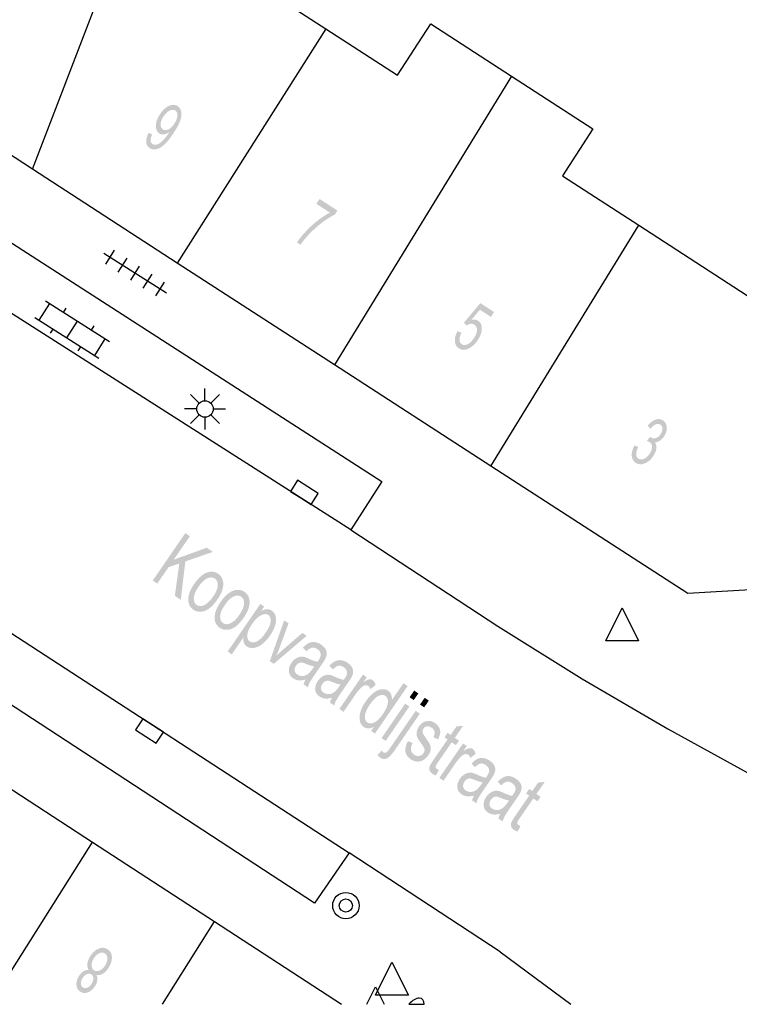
# Model space of a CAD drawing. Header units: metres. Extents: x 134521 to 134907, y 396000 to 396359.
# Tile 2 of 101: x 134546 to 134567, y 396000 to 396030. Entities that reach past the tile are written whole.
import ezdxf

# ---------------------------------------------------------------- set-up
doc = ezdxf.new("R2010")
doc.units = ezdxf.units.M
doc.header["$MEASUREMENT"] = 0

msp = doc.modelspace()

# ---------------------------------------------------------------- hatches: boundary and pattern name
at = {"linetype": 'Continuous', "lineweight": 0}
h = msp.add_hatch(color=251, dxfattribs=at)
edge = h.paths.add_edge_path()
edge.add_line((134549.553, 396026.717), (134549.661, 396026.666))
edge.add_spline(control_points=[(134549.661, 396026.666), (134549.606, 396026.553), (134549.611, 396026.482), (134549.616, 396026.412), (134549.671, 396026.376), (134549.719, 396026.346), (134549.776, 396026.355), (134549.833, 396026.365), (134549.891, 396026.404), (134549.949, 396026.444), (134550.024, 396026.527), (134550.1, 396026.61), (134550.162, 396026.706), (134550.169, 396026.717), (134550.182, 396026.738), (134550.103, 396026.684), (134550.02, 396026.672), (134549.936, 396026.661), (134549.874, 396026.701), (134549.77, 396026.769), (134549.771, 396026.929), (134549.772, 396027.089), (134549.892, 396027.274), (134550.016, 396027.466), (134550.167, 396027.534), (134550.317, 396027.602), (134550.431, 396027.529), (134550.513, 396027.476), (134550.538, 396027.366), (134550.563, 396027.256), (134550.519, 396027.111), (134550.475, 396026.965), (134550.325, 396026.734), (134550.169, 396026.492), (134550.042, 396026.372), (134549.914, 396026.251), (134549.797, 396026.221), (134549.68, 396026.191), (134549.587, 396026.251), (134549.489, 396026.315), (134549.479, 396026.437), (134549.47, 396026.56), (134549.553, 396026.717)], knot_values=[0, 0, 0, 0.047619, 0.047619, 0.095238, 0.095238, 0.142857, 0.142857, 0.190476, 0.190476, 0.238095, 0.238095, 0.285714, 0.285714, 0.333333, 0.333333, 0.380952, 0.380952, 0.428571, 0.428571, 0.47619, 0.47619, 0.52381, 0.52381, 0.571429, 0.571429, 0.619048, 0.619048, 0.666667, 0.666667, 0.714286, 0.714286, 0.761905, 0.761905, 0.809524, 0.809524, 0.857143, 0.857143, 0.904762, 0.904762, 0.952381, 0.952381, 1, 1, 1], degree=2, periodic=0)
edge = h.paths.add_edge_path(flags=16)
edge.add_spline(control_points=[(134550.334, 396026.999), (134550.42, 396027.132), (134550.424, 396027.241), (134550.428, 396027.35), (134550.361, 396027.393), (134550.292, 396027.437), (134550.187, 396027.386), (134550.082, 396027.334), (134549.995, 396027.2), (134549.917, 396027.08), (134549.917, 396026.974), (134549.916, 396026.867), (134549.987, 396026.821), (134550.059, 396026.775), (134550.154, 396026.821), (134550.248, 396026.866), (134550.334, 396026.999)], knot_values=[0, 0, 0, 0.125, 0.125, 0.25, 0.25, 0.375, 0.375, 0.5, 0.5, 0.625, 0.625, 0.75, 0.75, 0.875, 0.875, 1, 1, 1], degree=2, periodic=0)
h = msp.add_hatch(color=251, dxfattribs=at)
edge = h.paths.add_edge_path()
edge.add_line((134554.646, 396024.559), (134554.742, 396024.708))
edge.add_line((134554.742, 396024.708), (134555.285, 396024.357))
edge.add_line((134555.285, 396024.357), (134555.207, 396024.236))
edge.add_spline(control_points=[(134555.207, 396024.236), (134555.045, 396024.16), (134554.829, 396023.999), (134554.613, 396023.837), (134554.425, 396023.641), (134554.292, 396023.503), (134554.162, 396023.32)], knot_values=[0, 0, 0, 0.333333, 0.333333, 0.666667, 0.666667, 1, 1, 1], degree=2, periodic=0)
edge.add_line((134554.162, 396023.32), (134554.055, 396023.389))
edge.add_spline(control_points=[(134554.055, 396023.389), (134554.153, 396023.536), (134554.326, 396023.723), (134554.5, 396023.909), (134554.696, 396024.06), (134554.892, 396024.21), (134555.057, 396024.294)], knot_values=[0, 0, 0, 0.333333, 0.333333, 0.666667, 0.666667, 1, 1, 1], degree=2, periodic=0)
edge.add_line((134555.057, 396024.294), (134554.646, 396024.559))
h = msp.add_hatch(color=251, dxfattribs=at)
edge = h.paths.add_edge_path()
edge.add_line((134558.934, 396020.699), (134559.051, 396020.642))
edge.add_spline(control_points=[(134559.051, 396020.642), (134558.987, 396020.516), (134558.992, 396020.428), (134558.997, 396020.34), (134559.059, 396020.299), (134559.134, 396020.251), (134559.24, 396020.302), (134559.346, 396020.353), (134559.436, 396020.493), (134559.522, 396020.626), (134559.522, 396020.734), (134559.522, 396020.843), (134559.441, 396020.895), (134559.391, 396020.927), (134559.329, 396020.919), (134559.267, 396020.911), (134559.209, 396020.871)], knot_values=[0, 0, 0, 0.125, 0.125, 0.25, 0.25, 0.375, 0.375, 0.5, 0.5, 0.625, 0.625, 0.75, 0.75, 0.875, 0.875, 1, 1, 1], degree=2, periodic=0)
edge.add_line((134559.209, 396020.871), (134559.125, 396020.953))
edge.add_line((134559.125, 396020.953), (134559.625, 396021.547))
edge.add_line((134559.625, 396021.547), (134560.042, 396021.277))
edge.add_line((134560.042, 396021.277), (134559.946, 396021.129))
edge.add_line((134559.946, 396021.129), (134559.611, 396021.346))
edge.add_line((134559.611, 396021.346), (134559.348, 396021.037))
edge.add_spline(control_points=[(134559.348, 396021.037), (134559.474, 396021.067), (134559.557, 396021.013), (134559.667, 396020.942), (134559.669, 396020.779), (134559.67, 396020.616), (134559.554, 396020.436), (134559.444, 396020.265), (134559.297, 396020.183), (134559.117, 396020.082), (134558.977, 396020.173), (134558.862, 396020.247), (134558.852, 396020.39), (134558.842, 396020.533), (134558.934, 396020.699)], knot_values=[0, 0, 0, 0.142857, 0.142857, 0.285714, 0.285714, 0.428571, 0.428571, 0.571429, 0.571429, 0.714286, 0.714286, 0.857143, 0.857143, 1, 1, 1], degree=2, periodic=0)
h = msp.add_hatch(color=251, dxfattribs=at)
edge = h.paths.add_edge_path()
edge.add_line((134564.305, 396017.228), (134564.421, 396017.181))
edge.add_spline(control_points=[(134564.421, 396017.181), (134564.353, 396017.038), (134564.358, 396016.953), (134564.363, 396016.867), (134564.425, 396016.827), (134564.498, 396016.78), (134564.597, 396016.824), (134564.696, 396016.867), (134564.768, 396016.979), (134564.837, 396017.085), (134564.835, 396017.184), (134564.833, 396017.283), (134564.762, 396017.33), (134564.733, 396017.349), (134564.678, 396017.36)], knot_values=[0, 0, 0, 0.142857, 0.142857, 0.285714, 0.285714, 0.428571, 0.428571, 0.571429, 0.571429, 0.714286, 0.714286, 0.857143, 0.857143, 1, 1, 1], degree=2, periodic=0)
edge.add_line((134564.678, 396017.36), (134564.777, 396017.488))
edge.add_spline(control_points=[(134564.777, 396017.488), (134564.786, 396017.479), (134564.793, 396017.475), (134564.858, 396017.433), (134564.944, 396017.45), (134565.03, 396017.467), (134565.1, 396017.575), (134565.155, 396017.66), (134565.152, 396017.74), (134565.15, 396017.821), (134565.089, 396017.86), (134565.029, 396017.899), (134564.952, 396017.868), (134564.875, 396017.837), (134564.79, 396017.731)], knot_values=[0, 0, 0, 0.142857, 0.142857, 0.285714, 0.285714, 0.428571, 0.428571, 0.571429, 0.571429, 0.714286, 0.714286, 0.857143, 0.857143, 1, 1, 1], degree=2, periodic=0)
edge.add_line((134564.79, 396017.731), (134564.705, 396017.825))
edge.add_spline(control_points=[(134564.705, 396017.825), (134564.825, 396017.969), (134564.947, 396018.011), (134565.069, 396018.053), (134565.169, 396017.988), (134565.238, 396017.944), (134565.267, 396017.862), (134565.297, 396017.781), (134565.278, 396017.684), (134565.259, 396017.588), (134565.204, 396017.503), (134565.151, 396017.421), (134565.079, 396017.373), (134565.006, 396017.325), (134564.923, 396017.323), (134564.981, 396017.249), (134564.97, 396017.141), (134564.958, 396017.033), (134564.88, 396016.911), (134564.773, 396016.746), (134564.619, 396016.684), (134564.465, 396016.621), (134564.342, 396016.7), (134564.231, 396016.772), (134564.222, 396016.918), (134564.213, 396017.064), (134564.305, 396017.228)], knot_values=[0, 0, 0, 0.076923, 0.076923, 0.153846, 0.153846, 0.230769, 0.230769, 0.307692, 0.307692, 0.384615, 0.384615, 0.461538, 0.461538, 0.538462, 0.538462, 0.615385, 0.615385, 0.692308, 0.692308, 0.769231, 0.769231, 0.846154, 0.846154, 0.923077, 0.923077, 1, 1, 1], degree=2, periodic=0)
msp.add_hatch(color=251, dxfattribs=at).paths.add_polyline_path([(134550.528, 396012.54), (134550.348, 396012.664), (134550.483, 396013.644), (134550.157, 396013.532), (134549.813, 396013.032), (134549.676, 396013.126), (134550.668, 396014.568), (134550.805, 396014.474), (134550.313, 396013.759), (134551.316, 396014.122), (134551.501, 396013.995), (134550.667, 396013.708)])
h = msp.add_hatch(color=251, dxfattribs=at)
edge = h.paths.add_edge_path()
edge.add_spline(control_points=[(134550.938, 396013.027), (134551.138, 396013.317), (134551.349, 396013.378), (134551.525, 396013.428), (134551.663, 396013.332), (134551.817, 396013.227), (134551.818, 396013.018), (134551.818, 396012.81), (134551.647, 396012.562), (134551.508, 396012.36), (134551.386, 396012.274), (134551.263, 396012.188), (134551.136, 396012.181), (134551.01, 396012.174), (134550.912, 396012.241), (134550.756, 396012.349), (134550.756, 396012.556), (134550.756, 396012.763), (134550.938, 396013.027)], knot_values=[0, 0, 0, 0.111111, 0.111111, 0.222222, 0.222222, 0.333333, 0.333333, 0.444444, 0.444444, 0.555556, 0.555556, 0.666667, 0.666667, 0.777778, 0.777778, 0.888889, 0.888889, 1, 1, 1], degree=2, periodic=0)
edge = h.paths.add_edge_path(flags=16)
edge.add_spline(control_points=[(134551.068, 396012.938), (134550.93, 396012.737), (134550.924, 396012.594), (134550.918, 396012.451), (134551.012, 396012.386), (134551.106, 396012.322), (134551.238, 396012.379), (134551.369, 396012.437), (134551.511, 396012.642), (134551.644, 396012.836), (134551.65, 396012.979), (134551.656, 396013.122), (134551.563, 396013.186), (134551.468, 396013.251), (134551.337, 396013.195), (134551.207, 396013.138), (134551.068, 396012.938)], knot_values=[0, 0, 0, 0.125, 0.125, 0.25, 0.25, 0.375, 0.375, 0.5, 0.5, 0.625, 0.625, 0.75, 0.75, 0.875, 0.875, 1, 1, 1], degree=2, periodic=0)
h = msp.add_hatch(color=251, dxfattribs=at)
edge = h.paths.add_edge_path()
edge.add_spline(control_points=[(134551.738, 396012.477), (134551.938, 396012.767), (134552.149, 396012.827), (134552.325, 396012.877), (134552.463, 396012.782), (134552.617, 396012.676), (134552.617, 396012.468), (134552.618, 396012.26), (134552.447, 396012.011), (134552.308, 396011.81), (134552.185, 396011.724), (134552.063, 396011.638), (134551.936, 396011.631), (134551.81, 396011.624), (134551.712, 396011.691), (134551.556, 396011.799), (134551.556, 396012.006), (134551.556, 396012.213), (134551.738, 396012.477)], knot_values=[0, 0, 0, 0.111111, 0.111111, 0.222222, 0.222222, 0.333333, 0.333333, 0.444444, 0.444444, 0.555556, 0.555556, 0.666667, 0.666667, 0.777778, 0.777778, 0.888889, 0.888889, 1, 1, 1], degree=2, periodic=0)
edge = h.paths.add_edge_path(flags=16)
edge.add_spline(control_points=[(134551.868, 396012.387), (134551.73, 396012.187), (134551.724, 396012.044), (134551.717, 396011.901), (134551.812, 396011.836), (134551.906, 396011.771), (134552.037, 396011.829), (134552.169, 396011.886), (134552.31, 396012.092), (134552.444, 396012.286), (134552.45, 396012.429), (134552.456, 396012.572), (134552.362, 396012.636), (134552.268, 396012.701), (134552.137, 396012.645), (134552.006, 396012.588), (134551.868, 396012.387)], knot_values=[0, 0, 0, 0.125, 0.125, 0.25, 0.25, 0.375, 0.375, 0.5, 0.5, 0.625, 0.625, 0.75, 0.75, 0.875, 0.875, 1, 1, 1], degree=2, periodic=0)
h = msp.add_hatch(color=251, dxfattribs=at)
edge = h.paths.add_edge_path()
edge.add_line((134551.95, 396010.972), (134552.944, 396012.417))
edge.add_line((134552.944, 396012.417), (134553.06, 396012.337))
edge.add_line((134553.06, 396012.337), (134552.966, 396012.201))
edge.add_spline(control_points=[(134552.966, 396012.201), (134553.062, 396012.253), (134553.14, 396012.257), (134553.219, 396012.262), (134553.292, 396012.212), (134553.387, 396012.146), (134553.413, 396012.027), (134553.439, 396011.908), (134553.39, 396011.757), (134553.341, 396011.606), (134553.238, 396011.457), (134553.128, 396011.296), (134552.998, 396011.196), (134552.869, 396011.096), (134552.744, 396011.082), (134552.618, 396011.068), (134552.532, 396011.127), (134552.469, 396011.171), (134552.444, 396011.242), (134552.419, 396011.314), (134552.426, 396011.393)], knot_values=[0, 0, 0, 0.1, 0.1, 0.2, 0.2, 0.3, 0.3, 0.4, 0.4, 0.5, 0.5, 0.6, 0.6, 0.7, 0.7, 0.8, 0.8, 0.9, 0.9, 1, 1, 1], degree=2, periodic=0)
edge.add_line((134552.426, 396011.393), (134552.077, 396010.885))
edge.add_line((134552.077, 396010.885), (134551.95, 396010.972))
edge = h.paths.add_edge_path(flags=16)
edge.add_spline(control_points=[(134552.695, 396011.809), (134552.557, 396011.608), (134552.548, 396011.471), (134552.54, 396011.335), (134552.623, 396011.278), (134552.707, 396011.22), (134552.835, 396011.279), (134552.964, 396011.338), (134553.108, 396011.547), (134553.246, 396011.747), (134553.255, 396011.886), (134553.265, 396012.026), (134553.184, 396012.082), (134553.104, 396012.137), (134552.969, 396012.074), (134552.834, 396012.011), (134552.695, 396011.809)], knot_values=[0, 0, 0, 0.125, 0.125, 0.25, 0.25, 0.375, 0.375, 0.5, 0.5, 0.625, 0.625, 0.75, 0.75, 0.875, 0.875, 1, 1, 1], degree=2, periodic=0)
h = msp.add_hatch(color=251, dxfattribs=at)
edge = h.paths.add_edge_path()
edge.add_line((134553.231, 396010.68), (134553.667, 396011.919))
edge.add_line((134553.667, 396011.919), (134553.801, 396011.828))
edge.add_line((134553.801, 396011.828), (134553.53, 396011.092))
edge.add_spline(control_points=[(134553.53, 396011.092), (134553.486, 396010.973), (134553.433, 396010.848), (134553.507, 396010.919), (134553.617, 396011.015)], knot_values=[0, 0, 0, 0.5, 0.5, 1, 1, 1], degree=2, periodic=0)
edge.add_line((134553.617, 396011.015), (134554.221, 396011.538))
edge.add_line((134554.221, 396011.538), (134554.351, 396011.449))
edge.add_line((134554.351, 396011.449), (134553.35, 396010.598))
edge.add_line((134553.35, 396010.598), (134553.231, 396010.68))
h = msp.add_hatch(color=251, dxfattribs=at)
edge = h.paths.add_edge_path()
edge.add_spline(control_points=[(134554.32, 396010.12), (134554.192, 396010.085), (134554.104, 396010.096), (134554.015, 396010.106), (134553.941, 396010.158), (134553.818, 396010.242), (134553.81, 396010.371), (134553.801, 396010.501), (134553.891, 396010.632), (134553.944, 396010.708), (134554.013, 396010.754), (134554.081, 396010.801), (134554.148, 396010.811), (134554.215, 396010.822), (134554.279, 396010.806), (134554.325, 396010.795), (134554.409, 396010.756), (134554.58, 396010.676), (134554.677, 396010.662), (134554.702, 396010.698), (134554.709, 396010.707), (134554.784, 396010.816), (134554.779, 396010.885), (134554.772, 396010.978), (134554.676, 396011.044), (134554.587, 396011.105), (134554.515, 396011.09), (134554.442, 396011.076), (134554.345, 396010.979)], knot_values=[0, 0, 0, 0.071429, 0.071429, 0.142857, 0.142857, 0.214286, 0.214286, 0.285714, 0.285714, 0.357143, 0.357143, 0.428571, 0.428571, 0.5, 0.5, 0.571429, 0.571429, 0.642857, 0.642857, 0.714286, 0.714286, 0.785714, 0.785714, 0.857143, 0.857143, 0.928571, 0.928571, 1, 1, 1], degree=2, periodic=0)
edge.add_line((134554.345, 396010.979), (134554.237, 396011.087))
edge.add_spline(control_points=[(134554.237, 396011.087), (134554.331, 396011.187), (134554.416, 396011.228), (134554.502, 396011.27), (134554.6, 396011.257), (134554.699, 396011.244), (134554.795, 396011.178), (134554.89, 396011.112), (134554.928, 396011.039), (134554.966, 396010.967), (134554.962, 396010.9), (134554.957, 396010.833), (134554.918, 396010.752), (134554.893, 396010.702), (134554.812, 396010.585)], knot_values=[0, 0, 0, 0.142857, 0.142857, 0.285714, 0.285714, 0.428571, 0.428571, 0.571429, 0.571429, 0.714286, 0.714286, 0.857143, 0.857143, 1, 1, 1], degree=2, periodic=0)
edge.add_line((134554.812, 396010.585), (134554.65, 396010.349))
edge.add_spline(control_points=[(134554.65, 396010.349), (134554.48, 396010.102), (134554.443, 396010.031), (134554.406, 396009.96), (134554.388, 396009.883)], knot_values=[0, 0, 0, 0.5, 0.5, 1, 1, 1], degree=2, periodic=0)
edge.add_line((134554.388, 396009.883), (134554.257, 396009.974))
edge.add_spline(control_points=[(134554.257, 396009.974), (134554.275, 396010.043), (134554.32, 396010.12)], knot_values=[0, 0, 0, 1, 1, 1], degree=2, periodic=0)
edge = h.paths.add_edge_path(flags=16)
edge.add_spline(control_points=[(134554.582, 396010.523), (134554.486, 396010.531), (134554.329, 396010.598), (134554.24, 396010.636), (134554.195, 396010.639), (134554.149, 396010.641), (134554.105, 396010.615), (134554.061, 396010.59), (134554.03, 396010.544), (134553.981, 396010.473), (134553.987, 396010.399), (134553.993, 396010.326), (134554.066, 396010.275), (134554.139, 396010.225), (134554.227, 396010.231), (134554.315, 396010.236), (134554.395, 396010.295), (134554.456, 396010.341), (134554.537, 396010.458)], knot_values=[0, 0, 0, 0.111111, 0.111111, 0.222222, 0.222222, 0.333333, 0.333333, 0.444444, 0.444444, 0.555556, 0.555556, 0.666667, 0.666667, 0.777778, 0.777778, 0.888889, 0.888889, 1, 1, 1], degree=2, periodic=0)
edge.add_line((134554.537, 396010.458), (134554.582, 396010.523))
h = msp.add_hatch(color=251, dxfattribs=at)
edge = h.paths.add_edge_path()
edge.add_spline(control_points=[(134555.12, 396009.57), (134554.992, 396009.535), (134554.903, 396009.546), (134554.815, 396009.556), (134554.741, 396009.607), (134554.618, 396009.692), (134554.609, 396009.821), (134554.601, 396009.951), (134554.691, 396010.081), (134554.744, 396010.158), (134554.812, 396010.204), (134554.881, 396010.25), (134554.948, 396010.261), (134555.014, 396010.271), (134555.078, 396010.256), (134555.125, 396010.244), (134555.209, 396010.205), (134555.38, 396010.126), (134555.476, 396010.111), (134555.502, 396010.147), (134555.509, 396010.157), (134555.584, 396010.266), (134555.578, 396010.334), (134555.571, 396010.428), (134555.476, 396010.494), (134555.387, 396010.555), (134555.314, 396010.54), (134555.242, 396010.525), (134555.145, 396010.428)], knot_values=[0, 0, 0, 0.071429, 0.071429, 0.142857, 0.142857, 0.214286, 0.214286, 0.285714, 0.285714, 0.357143, 0.357143, 0.428571, 0.428571, 0.5, 0.5, 0.571429, 0.571429, 0.642857, 0.642857, 0.714286, 0.714286, 0.785714, 0.785714, 0.857143, 0.857143, 0.928571, 0.928571, 1, 1, 1], degree=2, periodic=0)
edge.add_line((134555.145, 396010.428), (134555.037, 396010.537))
edge.add_spline(control_points=[(134555.037, 396010.537), (134555.13, 396010.636), (134555.216, 396010.678), (134555.302, 396010.72), (134555.4, 396010.707), (134555.499, 396010.693), (134555.595, 396010.627), (134555.69, 396010.562), (134555.728, 396010.489), (134555.766, 396010.416), (134555.761, 396010.349), (134555.757, 396010.282), (134555.718, 396010.202), (134555.693, 396010.152), (134555.612, 396010.034)], knot_values=[0, 0, 0, 0.142857, 0.142857, 0.285714, 0.285714, 0.428571, 0.428571, 0.571429, 0.571429, 0.714286, 0.714286, 0.857143, 0.857143, 1, 1, 1], degree=2, periodic=0)
edge.add_line((134555.612, 396010.034), (134555.449, 396009.798))
edge.add_spline(control_points=[(134555.449, 396009.798), (134555.28, 396009.552), (134555.243, 396009.481), (134555.206, 396009.41), (134555.188, 396009.333)], knot_values=[0, 0, 0, 0.5, 0.5, 1, 1, 1], degree=2, periodic=0)
edge.add_line((134555.188, 396009.333), (134555.056, 396009.424))
edge.add_spline(control_points=[(134555.056, 396009.424), (134555.075, 396009.492), (134555.12, 396009.57)], knot_values=[0, 0, 0, 1, 1, 1], degree=2, periodic=0)
edge = h.paths.add_edge_path(flags=16)
edge.add_spline(control_points=[(134555.382, 396009.972), (134555.286, 396009.98), (134555.129, 396010.048), (134555.04, 396010.086), (134554.994, 396010.088), (134554.948, 396010.091), (134554.905, 396010.065), (134554.861, 396010.039), (134554.83, 396009.993), (134554.781, 396009.922), (134554.787, 396009.849), (134554.792, 396009.775), (134554.866, 396009.725), (134554.939, 396009.675), (134555.027, 396009.68), (134555.114, 396009.686), (134555.194, 396009.745), (134555.256, 396009.791), (134555.336, 396009.908)], knot_values=[0, 0, 0, 0.111111, 0.111111, 0.222222, 0.222222, 0.333333, 0.333333, 0.444444, 0.444444, 0.555556, 0.555556, 0.666667, 0.666667, 0.777778, 0.777778, 0.888889, 0.888889, 1, 1, 1], degree=2, periodic=0)
edge.add_line((134555.336, 396009.908), (134555.382, 396009.972))
h = msp.add_hatch(color=251, dxfattribs=at)
edge = h.paths.add_edge_path()
edge.add_line((134555.343, 396009.227), (134556.062, 396010.272))
edge.add_line((134556.062, 396010.272), (134556.176, 396010.193))
edge.add_line((134556.176, 396010.193), (134556.067, 396010.035))
edge.add_spline(control_points=[(134556.067, 396010.035), (134556.187, 396010.116), (134556.248, 396010.126), (134556.309, 396010.136), (134556.353, 396010.105), (134556.417, 396010.061), (134556.444, 396009.96)], knot_values=[0, 0, 0, 0.333333, 0.333333, 0.666667, 0.666667, 1, 1, 1], degree=2, periodic=0)
edge.add_line((134556.444, 396009.96), (134556.287, 396009.826))
edge.add_spline(control_points=[(134556.287, 396009.826), (134556.267, 396009.896), (134556.221, 396009.928), (134556.18, 396009.956), (134556.123, 396009.944), (134556.066, 396009.931), (134556.009, 396009.879), (134555.923, 396009.799), (134555.846, 396009.687)], knot_values=[0, 0, 0, 0.25, 0.25, 0.5, 0.5, 0.75, 0.75, 1, 1, 1], degree=2, periodic=0)
edge.add_line((134555.846, 396009.687), (134555.469, 396009.14))
edge.add_line((134555.469, 396009.14), (134555.343, 396009.227))
h = msp.add_hatch(color=251, dxfattribs=at)
edge = h.paths.add_edge_path()
edge.add_line((134556.308, 396008.563), (134556.398, 396008.695))
edge.add_spline(control_points=[(134556.398, 396008.695), (134556.221, 396008.589), (134556.083, 396008.683), (134555.994, 396008.745), (134555.966, 396008.865), (134555.939, 396008.985), (134555.983, 396009.137), (134556.026, 396009.289), (134556.137, 396009.449), (134556.244, 396009.605), (134556.369, 396009.707), (134556.494, 396009.809), (134556.615, 396009.825), (134556.736, 396009.842), (134556.828, 396009.779), (134556.895, 396009.733), (134556.92, 396009.657), (134556.945, 396009.581), (134556.935, 396009.494)], knot_values=[0, 0, 0, 0.111111, 0.111111, 0.222222, 0.222222, 0.333333, 0.333333, 0.444444, 0.444444, 0.555556, 0.555556, 0.666667, 0.666667, 0.777778, 0.777778, 0.888889, 0.888889, 1, 1, 1], degree=2, periodic=0)
edge.add_line((134556.935, 396009.494), (134557.29, 396010.011))
edge.add_line((134557.29, 396010.011), (134557.416, 396009.924))
edge.add_line((134557.416, 396009.924), (134556.424, 396008.482))
edge.add_line((134556.424, 396008.482), (134556.308, 396008.563))
edge = h.paths.add_edge_path(flags=16)
edge.add_spline(control_points=[(134556.267, 396009.359), (134556.129, 396009.159), (134556.121, 396009.018), (134556.113, 396008.877), (134556.195, 396008.82), (134556.278, 396008.763), (134556.401, 396008.818), (134556.524, 396008.873), (134556.659, 396009.068), (134556.806, 396009.282), (134556.816, 396009.423), (134556.826, 396009.564), (134556.74, 396009.624), (134556.656, 396009.682), (134556.533, 396009.624), (134556.41, 396009.567), (134556.267, 396009.359)], knot_values=[0, 0, 0, 0.125, 0.125, 0.25, 0.25, 0.375, 0.375, 0.5, 0.5, 0.625, 0.625, 0.75, 0.75, 0.875, 0.875, 1, 1, 1], degree=2, periodic=0)
h = msp.add_hatch(color=251, dxfattribs=at)
edge = h.paths.add_edge_path()
edge.add_line((134556.503, 396007.832), (134556.63, 396007.967))
edge.add_spline(control_points=[(134556.63, 396007.967), (134556.658, 396007.926), (134556.68, 396007.911), (134556.719, 396007.885), (134556.763, 396007.907), (134556.807, 396007.93), (134556.905, 396008.074)], knot_values=[0, 0, 0, 0.333333, 0.333333, 0.666667, 0.666667, 1, 1, 1], degree=2, periodic=0)
edge.add_line((134556.905, 396008.074), (134557.661, 396009.172))
edge.add_line((134557.661, 396009.172), (134557.787, 396009.085))
edge.add_line((134557.787, 396009.085), (134557.029, 396007.983))
edge.add_spline(control_points=[(134557.029, 396007.983), (134556.897, 396007.791), (134556.809, 396007.74), (134556.695, 396007.673), (134556.589, 396007.746), (134556.538, 396007.781), (134556.503, 396007.832)], knot_values=[0, 0, 0, 0.333333, 0.333333, 0.666667, 0.666667, 1, 1, 1], degree=2, periodic=0)
h = msp.add_hatch(color=251, dxfattribs=at)
edge = h.paths.add_edge_path()
edge.add_line((134557.426, 396008.253), (134557.569, 396008.195))
edge.add_spline(control_points=[(134557.569, 396008.195), (134557.507, 396008.082), (134557.517, 396007.993), (134557.527, 396007.904), (134557.613, 396007.844), (134557.701, 396007.784), (134557.777, 396007.805), (134557.854, 396007.825), (134557.9, 396007.892), (134557.941, 396007.952), (134557.928, 396008.012), (134557.918, 396008.054), (134557.839, 396008.162), (134557.734, 396008.307), (134557.705, 396008.38), (134557.676, 396008.452), (134557.692, 396008.535), (134557.707, 396008.617), (134557.76, 396008.694), (134557.808, 396008.764), (134557.872, 396008.808), (134557.936, 396008.851), (134558.002, 396008.863), (134558.053, 396008.874), (134558.118, 396008.86), (134558.184, 396008.846), (134558.242, 396008.805), (134558.33, 396008.745), (134558.372, 396008.664), (134558.414, 396008.583), (134558.404, 396008.5), (134558.394, 396008.418), (134558.337, 396008.308)], knot_values=[0, 0, 0, 0.0625, 0.0625, 0.125, 0.125, 0.1875, 0.1875, 0.25, 0.25, 0.3125, 0.3125, 0.375, 0.375, 0.4375, 0.4375, 0.5, 0.5, 0.5625, 0.5625, 0.625, 0.625, 0.6875, 0.6875, 0.75, 0.75, 0.8125, 0.8125, 0.875, 0.875, 0.9375, 0.9375, 1, 1, 1], degree=2, periodic=0)
edge.add_line((134558.337, 396008.308), (134558.197, 396008.37))
edge.add_spline(control_points=[(134558.197, 396008.37), (134558.244, 396008.457), (134558.235, 396008.53), (134558.225, 396008.603), (134558.151, 396008.654), (134558.064, 396008.714), (134557.999, 396008.699), (134557.934, 396008.685), (134557.897, 396008.631), (134557.873, 396008.596), (134557.87, 396008.558), (134557.865, 396008.519), (134557.886, 396008.477), (134557.898, 396008.454), (134557.966, 396008.355), (134558.066, 396008.212), (134558.097, 396008.144), (134558.129, 396008.075), (134558.117, 396007.993), (134558.105, 396007.912), (134558.043, 396007.821), (134557.982, 396007.733), (134557.892, 396007.68), (134557.801, 396007.627), (134557.702, 396007.633), (134557.603, 396007.638), (134557.515, 396007.698), (134557.369, 396007.799), (134557.351, 396007.936), (134557.332, 396008.073), (134557.426, 396008.253)], knot_values=[0, 0, 0, 0.066667, 0.066667, 0.133333, 0.133333, 0.2, 0.2, 0.266667, 0.266667, 0.333333, 0.333333, 0.4, 0.4, 0.466667, 0.466667, 0.533333, 0.533333, 0.6, 0.6, 0.666667, 0.666667, 0.733333, 0.733333, 0.8, 0.8, 0.866667, 0.866667, 0.933333, 0.933333, 1, 1, 1], degree=2, periodic=0)
h = msp.add_hatch(color=251, dxfattribs=at)
edge = h.paths.add_edge_path()
edge.add_line((134558.366, 396007.379), (134558.276, 396007.21))
edge.add_spline(control_points=[(134558.276, 396007.21), (134558.212, 396007.231), (134558.17, 396007.26), (134558.101, 396007.308), (134558.084, 396007.364), (134558.067, 396007.421), (134558.086, 396007.481), (134558.105, 396007.542), (134558.215, 396007.701)], knot_values=[0, 0, 0, 0.25, 0.25, 0.5, 0.5, 0.75, 0.75, 1, 1, 1], degree=2, periodic=0)
edge.add_line((134558.215, 396007.701), (134558.629, 396008.303))
edge.add_line((134558.629, 396008.303), (134558.536, 396008.367))
edge.add_line((134558.536, 396008.367), (134558.63, 396008.505))
edge.add_line((134558.63, 396008.505), (134558.723, 396008.44))
edge.add_line((134558.723, 396008.44), (134558.901, 396008.699))
edge.add_line((134558.901, 396008.699), (134559.101, 396008.718))
edge.add_line((134559.101, 396008.718), (134558.85, 396008.353))
edge.add_line((134558.85, 396008.353), (134558.976, 396008.266))
edge.add_line((134558.976, 396008.266), (134558.882, 396008.129))
edge.add_line((134558.882, 396008.129), (134558.755, 396008.216))
edge.add_line((134558.755, 396008.216), (134558.334, 396007.604))
edge.add_spline(control_points=[(134558.334, 396007.604), (134558.282, 396007.528), (134558.274, 396007.502), (134558.265, 396007.475), (134558.271, 396007.452), (134558.278, 396007.429), (134558.306, 396007.41), (134558.327, 396007.395), (134558.366, 396007.379)], knot_values=[0, 0, 0, 0.25, 0.25, 0.5, 0.5, 0.75, 0.75, 1, 1, 1], degree=2, periodic=0)
h = msp.add_hatch(color=251, dxfattribs=at)
edge = h.paths.add_edge_path()
edge.add_line((134558.38, 396007.137), (134559.099, 396008.182))
edge.add_line((134559.099, 396008.182), (134559.212, 396008.104))
edge.add_line((134559.212, 396008.104), (134559.104, 396007.945))
edge.add_spline(control_points=[(134559.104, 396007.945), (134559.223, 396008.026), (134559.284, 396008.036), (134559.346, 396008.046), (134559.39, 396008.016), (134559.454, 396007.972), (134559.481, 396007.87)], knot_values=[0, 0, 0, 0.333333, 0.333333, 0.666667, 0.666667, 1, 1, 1], degree=2, periodic=0)
edge.add_line((134559.481, 396007.87), (134559.324, 396007.737))
edge.add_spline(control_points=[(134559.324, 396007.737), (134559.304, 396007.806), (134559.257, 396007.838), (134559.216, 396007.866), (134559.159, 396007.854), (134559.102, 396007.842), (134559.046, 396007.789), (134558.96, 396007.709), (134558.882, 396007.597)], knot_values=[0, 0, 0, 0.25, 0.25, 0.5, 0.5, 0.75, 0.75, 1, 1, 1], degree=2, periodic=0)
edge.add_line((134558.882, 396007.597), (134558.506, 396007.05))
edge.add_line((134558.506, 396007.05), (134558.38, 396007.137))
h = msp.add_hatch(color=251, dxfattribs=at)
edge = h.paths.add_edge_path()
edge.add_spline(control_points=[(134559.435, 396006.6), (134559.307, 396006.566), (134559.219, 396006.576), (134559.13, 396006.587), (134559.056, 396006.638), (134558.933, 396006.722), (134558.925, 396006.852), (134558.916, 396006.981), (134559.006, 396007.112), (134559.059, 396007.188), (134559.128, 396007.235), (134559.196, 396007.281), (134559.263, 396007.291), (134559.33, 396007.302), (134559.394, 396007.287), (134559.44, 396007.275), (134559.524, 396007.236), (134559.695, 396007.156), (134559.792, 396007.142), (134559.817, 396007.178), (134559.824, 396007.188), (134559.899, 396007.296), (134559.894, 396007.365), (134559.887, 396007.459), (134559.791, 396007.524), (134559.702, 396007.585), (134559.63, 396007.571), (134559.557, 396007.556), (134559.46, 396007.459)], knot_values=[0, 0, 0, 0.071429, 0.071429, 0.142857, 0.142857, 0.214286, 0.214286, 0.285714, 0.285714, 0.357143, 0.357143, 0.428571, 0.428571, 0.5, 0.5, 0.571429, 0.571429, 0.642857, 0.642857, 0.714286, 0.714286, 0.785714, 0.785714, 0.857143, 0.857143, 0.928571, 0.928571, 1, 1, 1], degree=2, periodic=0)
edge.add_line((134559.46, 396007.459), (134559.352, 396007.567))
edge.add_spline(control_points=[(134559.352, 396007.567), (134559.446, 396007.667), (134559.531, 396007.709), (134559.617, 396007.751), (134559.715, 396007.737), (134559.814, 396007.724), (134559.91, 396007.658), (134560.005, 396007.592), (134560.043, 396007.52), (134560.081, 396007.447), (134560.077, 396007.38), (134560.072, 396007.313), (134560.033, 396007.232), (134560.008, 396007.183), (134559.927, 396007.065)], knot_values=[0, 0, 0, 0.142857, 0.142857, 0.285714, 0.285714, 0.428571, 0.428571, 0.571429, 0.571429, 0.714286, 0.714286, 0.857143, 0.857143, 1, 1, 1], degree=2, periodic=0)
edge.add_line((134559.927, 396007.065), (134559.765, 396006.829))
edge.add_spline(control_points=[(134559.765, 396006.829), (134559.595, 396006.582), (134559.558, 396006.511), (134559.521, 396006.44), (134559.504, 396006.364)], knot_values=[0, 0, 0, 0.5, 0.5, 1, 1, 1], degree=2, periodic=0)
edge.add_line((134559.504, 396006.364), (134559.372, 396006.454))
edge.add_spline(control_points=[(134559.372, 396006.454), (134559.39, 396006.523), (134559.435, 396006.6)], knot_values=[0, 0, 0, 1, 1, 1], degree=2, periodic=0)
edge = h.paths.add_edge_path(flags=16)
edge.add_spline(control_points=[(134559.697, 396007.003), (134559.601, 396007.011), (134559.444, 396007.078), (134559.355, 396007.116), (134559.31, 396007.119), (134559.264, 396007.121), (134559.22, 396007.096), (134559.177, 396007.07), (134559.145, 396007.024), (134559.096, 396006.953), (134559.102, 396006.88), (134559.108, 396006.806), (134559.181, 396006.755), (134559.254, 396006.705), (134559.342, 396006.711), (134559.43, 396006.716), (134559.51, 396006.776), (134559.571, 396006.822), (134559.652, 396006.939)], knot_values=[0, 0, 0, 0.111111, 0.111111, 0.222222, 0.222222, 0.333333, 0.333333, 0.444444, 0.444444, 0.555556, 0.555556, 0.666667, 0.666667, 0.777778, 0.777778, 0.888889, 0.888889, 1, 1, 1], degree=2, periodic=0)
edge.add_line((134559.652, 396006.939), (134559.697, 396007.003))
h = msp.add_hatch(color=251, dxfattribs=at)
edge = h.paths.add_edge_path()
edge.add_spline(control_points=[(134560.235, 396006.05), (134560.107, 396006.015), (134560.019, 396006.026), (134559.93, 396006.036), (134559.856, 396006.087), (134559.733, 396006.172), (134559.724, 396006.301), (134559.716, 396006.431), (134559.806, 396006.561), (134559.859, 396006.638), (134559.927, 396006.684), (134559.996, 396006.731), (134560.063, 396006.741), (134560.129, 396006.752), (134560.194, 396006.736), (134560.24, 396006.725), (134560.324, 396006.686), (134560.495, 396006.606), (134560.591, 396006.591), (134560.617, 396006.627), (134560.624, 396006.637), (134560.699, 396006.746), (134560.693, 396006.815), (134560.686, 396006.908), (134560.591, 396006.974), (134560.502, 396007.035), (134560.43, 396007.02), (134560.357, 396007.006), (134560.26, 396006.909)], knot_values=[0, 0, 0, 0.071429, 0.071429, 0.142857, 0.142857, 0.214286, 0.214286, 0.285714, 0.285714, 0.357143, 0.357143, 0.428571, 0.428571, 0.5, 0.5, 0.571429, 0.571429, 0.642857, 0.642857, 0.714286, 0.714286, 0.785714, 0.785714, 0.857143, 0.857143, 0.928571, 0.928571, 1, 1, 1], degree=2, periodic=0)
edge.add_line((134560.26, 396006.909), (134560.152, 396007.017))
edge.add_spline(control_points=[(134560.152, 396007.017), (134560.245, 396007.117), (134560.331, 396007.158), (134560.417, 396007.2), (134560.515, 396007.187), (134560.614, 396007.174), (134560.71, 396007.108), (134560.805, 396007.042), (134560.843, 396006.969), (134560.881, 396006.897), (134560.876, 396006.83), (134560.872, 396006.763), (134560.833, 396006.682), (134560.808, 396006.632), (134560.727, 396006.515)], knot_values=[0, 0, 0, 0.142857, 0.142857, 0.285714, 0.285714, 0.428571, 0.428571, 0.571429, 0.571429, 0.714286, 0.714286, 0.857143, 0.857143, 1, 1, 1], degree=2, periodic=0)
edge.add_line((134560.727, 396006.515), (134560.565, 396006.279))
edge.add_spline(control_points=[(134560.565, 396006.279), (134560.395, 396006.032), (134560.358, 396005.961), (134560.321, 396005.89), (134560.303, 396005.813)], knot_values=[0, 0, 0, 0.5, 0.5, 1, 1, 1], degree=2, periodic=0)
edge.add_line((134560.303, 396005.813), (134560.171, 396005.904))
edge.add_spline(control_points=[(134560.171, 396005.904), (134560.19, 396005.973), (134560.235, 396006.05)], knot_values=[0, 0, 0, 1, 1, 1], degree=2, periodic=0)
edge = h.paths.add_edge_path(flags=16)
edge.add_spline(control_points=[(134560.497, 396006.453), (134560.401, 396006.461), (134560.244, 396006.528), (134560.155, 396006.566), (134560.109, 396006.569), (134560.064, 396006.571), (134560.02, 396006.545), (134559.976, 396006.52), (134559.945, 396006.474), (134559.896, 396006.403), (134559.902, 396006.329), (134559.907, 396006.256), (134559.981, 396006.205), (134560.054, 396006.155), (134560.142, 396006.16), (134560.229, 396006.166), (134560.309, 396006.225), (134560.371, 396006.271), (134560.452, 396006.388)], knot_values=[0, 0, 0, 0.111111, 0.111111, 0.222222, 0.222222, 0.333333, 0.333333, 0.444444, 0.444444, 0.555556, 0.555556, 0.666667, 0.666667, 0.777778, 0.777778, 0.888889, 0.888889, 1, 1, 1], degree=2, periodic=0)
edge.add_line((134560.452, 396006.388), (134560.497, 396006.453))
h = msp.add_hatch(color=251, dxfattribs=at)
edge = h.paths.add_edge_path()
edge.add_line((134560.844, 396005.674), (134560.754, 396005.505))
edge.add_spline(control_points=[(134560.754, 396005.505), (134560.69, 396005.526), (134560.648, 396005.555), (134560.579, 396005.603), (134560.562, 396005.659), (134560.545, 396005.716), (134560.564, 396005.776), (134560.583, 396005.836), (134560.693, 396005.996)], knot_values=[0, 0, 0, 0.25, 0.25, 0.5, 0.5, 0.75, 0.75, 1, 1, 1], degree=2, periodic=0)
edge.add_line((134560.693, 396005.996), (134561.107, 396006.598))
edge.add_line((134561.107, 396006.598), (134561.013, 396006.662))
edge.add_line((134561.013, 396006.662), (134561.108, 396006.799))
edge.add_line((134561.108, 396006.799), (134561.201, 396006.735))
edge.add_line((134561.201, 396006.735), (134561.379, 396006.994))
edge.add_line((134561.379, 396006.994), (134561.579, 396007.013))
edge.add_line((134561.579, 396007.013), (134561.328, 396006.648))
edge.add_line((134561.328, 396006.648), (134561.454, 396006.561))
edge.add_line((134561.454, 396006.561), (134561.36, 396006.424))
edge.add_line((134561.36, 396006.424), (134561.233, 396006.511))
edge.add_line((134561.233, 396006.511), (134560.812, 396005.899))
edge.add_spline(control_points=[(134560.812, 396005.899), (134560.76, 396005.823), (134560.751, 396005.797), (134560.743, 396005.77), (134560.749, 396005.747), (134560.756, 396005.724), (134560.783, 396005.705), (134560.804, 396005.69), (134560.844, 396005.674)], knot_values=[0, 0, 0, 0.25, 0.25, 0.5, 0.5, 0.75, 0.75, 1, 1, 1], degree=2, periodic=0)
h = msp.add_hatch(color=251, dxfattribs=at)
edge = h.paths.add_edge_path()
edge.add_spline(control_points=[(134547.966, 396001.154), (134548.007, 396001.077), (134547.996, 396000.992), (134547.984, 396000.906), (134547.925, 396000.816), (134547.836, 396000.679), (134547.71, 396000.628), (134547.583, 396000.578), (134547.474, 396000.649), (134547.365, 396000.72), (134547.36, 396000.859), (134547.355, 396000.998), (134547.445, 396001.135), (134547.501, 396001.222), (134547.574, 396001.267), (134547.647, 396001.312), (134547.732, 396001.306), (134547.679, 396001.394), (134547.694, 396001.505), (134547.708, 396001.615), (134547.784, 396001.731), (134547.889, 396001.893), (134548.037, 396001.953), (134548.184, 396002.013), (134548.308, 396001.932), (134548.432, 396001.852), (134548.436, 396001.692), (134548.44, 396001.532), (134548.333, 396001.368), (134548.253, 396001.245), (134548.158, 396001.189), (134548.062, 396001.134), (134547.966, 396001.154)], knot_values=[0, 0, 0, 0.0625, 0.0625, 0.125, 0.125, 0.1875, 0.1875, 0.25, 0.25, 0.3125, 0.3125, 0.375, 0.375, 0.4375, 0.4375, 0.5, 0.5, 0.5625, 0.5625, 0.625, 0.625, 0.6875, 0.6875, 0.75, 0.75, 0.8125, 0.8125, 0.875, 0.875, 0.9375, 0.9375, 1, 1, 1], degree=2, periodic=0)
edge = h.paths.add_edge_path(flags=16)
edge.add_spline(control_points=[(134548.228, 396001.438), (134548.271, 396001.504), (134548.291, 396001.579), (134548.31, 396001.654), (134548.291, 396001.715), (134548.272, 396001.776), (134548.225, 396001.807), (134548.151, 396001.855), (134548.057, 396001.814), (134547.963, 396001.774), (134547.892, 396001.664), (134547.819, 396001.553), (134547.82, 396001.448), (134547.822, 396001.343), (134547.896, 396001.295), (134547.969, 396001.247), (134548.063, 396001.289), (134548.157, 396001.33), (134548.228, 396001.438)], knot_values=[0, 0, 0, 0.111111, 0.111111, 0.222222, 0.222222, 0.333333, 0.333333, 0.444444, 0.444444, 0.555556, 0.555556, 0.666667, 0.666667, 0.777778, 0.777778, 0.888889, 0.888889, 1, 1, 1], degree=2, periodic=0)
edge = h.paths.add_edge_path(flags=16)
edge.add_spline(control_points=[(134547.816, 396000.879), (134547.874, 396000.968), (134547.873, 396001.05), (134547.872, 396001.131), (134547.81, 396001.171), (134547.751, 396001.209), (134547.677, 396001.178), (134547.603, 396001.146), (134547.55, 396001.065), (134547.495, 396000.98), (134547.496, 396000.897), (134547.497, 396000.814), (134547.555, 396000.776), (134547.614, 396000.738), (134547.689, 396000.769), (134547.764, 396000.801), (134547.816, 396000.879)], knot_values=[0, 0, 0, 0.125, 0.125, 0.25, 0.25, 0.375, 0.375, 0.5, 0.5, 0.625, 0.625, 0.75, 0.75, 0.875, 0.875, 1, 1, 1], degree=2, periodic=0)

# ---------------------------------------------------------------- linework, layer by layer
at = {"color": 251}
for p, q in [((134546.024, 396025.609), (134549.723, 396035.237)), ((134552.095, 396031.71), (134554.932, 396029.873)), ((134546.024, 396025.609), (134538.171, 396030.692)), ((134554.932, 396029.873), (134550.423, 396022.761)), ((134554.932, 396029.873), (134557.108, 396028.465)), ((134557.108, 396028.465), (134558.119, 396030.025)), ((134558.119, 396030.025), (134560.567, 396028.441)), ((134560.567, 396028.441), (134555.192, 396019.674)), ((134560.567, 396028.441), (134563.045, 396026.837)), ((134563.045, 396026.837), (134562.121, 396025.41)), ((134540.213, 396026.701), (134556.633, 396016.137)), ((134523.08, 396026), (134555.642, 396004.862)), ((134550.423, 396022.761), (134546.024, 396025.609)), ((134562.121, 396025.41), (134564.439, 396023.909)), ((134555.689, 396014.666), (134539.208, 396025.168)), ((134559.943, 396016.599), (134564.439, 396023.909)), ((134564.439, 396023.909), (134568.1, 396021.54)), ((134554.589, 396003.33), (134523.688, 396023.511)), ((134548.196, 396023.063), (134550.094, 396021.855)), ((134548.252, 396022.732), (134548.52, 396023.153)), ((134548.631, 396022.49), (134548.9, 396022.912)), ((134549.011, 396022.248), (134549.279, 396022.67)), ((134555.192, 396019.674), (134550.423, 396022.761)), ((134549.39, 396022.006), (134549.659, 396022.428)), ((134549.77, 396021.765), (134550.038, 396022.186)), ((134546.227, 396021.028), (134546.55, 396021.534)), ((134546.423, 396021.615), (134548.363, 396020.379)), ((134546.971, 396021.266), (134547.052, 396021.392)), ((134546.101, 396021.109), (134548.041, 396019.873)), ((134547.071, 396020.491), (134547.393, 396020.997)), ((134547.815, 396020.728), (134547.895, 396020.855)), ((134546.569, 396020.633), (134546.649, 396020.76)), ((134547.914, 396019.954), (134548.237, 396020.46)), ((134547.412, 396020.096), (134547.493, 396020.222)), ((134559.943, 396016.599), (134555.192, 396019.674)), ((134551.085, 396018.512), (134550.82, 396018.777)), ((134551.262, 396018.585), (134551.262, 396018.96)), ((134551.439, 396018.512), (134551.704, 396018.777)), ((134551.012, 396018.335), (134550.637, 396018.335)), ((134551.085, 396018.158), (134550.82, 396017.893)), ((134551.704, 396017.893), (134551.439, 396018.158)), ((134551.512, 396018.335), (134551.887, 396018.335)), ((134551.262, 396018.085), (134551.262, 396017.71)), ((134565.92, 396012.73), (134559.943, 396016.599)), ((134556.633, 396016.137), (134555.689, 396014.666)), ((134555.689, 396014.666), (134560.158, 396011.744)), ((134571.991, 396013.098), (134565.92, 396012.73)), ((134563.43, 396011.301), (134563.93, 396012.301)), ((134563.93, 396012.301), (134564.43, 396011.301)), ((134560.158, 396011.744), (134562.712, 396010.142)), ((134564.43, 396011.301), (134563.43, 396011.301)), ((134562.712, 396010.142), (134565.317, 396008.624)), ((134565.317, 396008.624), (134567.725, 396007.304)), ((134544.178, 396007.575), (134547.85, 396005.184)), ((134544.739, 396000.263), (134547.85, 396005.184)), ((134547.85, 396005.184), (134551.552, 396002.774)), ((134555.642, 396004.862), (134554.589, 396003.33)), ((134560.23, 396001.86), (134555.642, 396004.862)), ((134549.972, 396000.263), (134551.552, 396002.774)), ((134551.552, 396002.774), (134555.407, 396000.263)), ((134560.23, 396001.86), (134562.368, 396000.263)), ((134556.441, 396000.542), (134556.941, 396001.542)), ((134556.941, 396001.542), (134557.441, 396000.542)), ((134556.178, 396000.263), (134556.442, 396000.791)), ((134557.441, 396000.542), (134556.441, 396000.542)), ((134556.442, 396000.791), (134556.706, 396000.263)), ((134557.457, 396000.263), (134557.918, 396000.263))]:
    msp.add_line(p, q, dxfattribs=at)
at = {"color": 251, "flags": 128}
for points in [[(134554.171, 396015.633), (134554.487, 396015.432), (134554.702, 396015.769), (134554.07, 396016.172), (134553.855, 396015.834), (134554.171, 396015.633)], [(134549.688, 396008.727), (134549.373, 396008.931), (134549.156, 396008.595), (134549.785, 396008.187), (134550.003, 396008.523), (134549.688, 396008.727)]]:
    msp.add_lwpolyline(points, dxfattribs=at)
at = {"color": 251}
for centre, radius in [((134551.262, 396018.335), 0.25), ((134555.542, 396003.26), 0.4), ((134555.542, 396003.26), 0.2)]:
    msp.add_circle(centre, radius, dxfattribs=at)
msp.add_ellipse((134557.574, 396000.012), major_axis=(-0.275, -0.418), ratio=0.493984, start_param=2.494854, end_param=4.41748, dxfattribs=at)
at = {"color": 251, "linetype": 'Continuous', "lineweight": 0}
for points in [[(134557.476, 396009.584), (134557.616, 396009.787), (134557.602, 396009.497), (134557.742, 396009.7)], [(134557.792, 396009.363), (134557.934, 396009.568), (134557.919, 396009.276), (134558.06, 396009.481)], [(134556.624, 396008.345), (134557.343, 396009.39), (134556.75, 396008.258), (134557.469, 396009.303)]]:
    msp.add_solid(points, dxfattribs=at)

doc.saveas('drawing.dxf')
